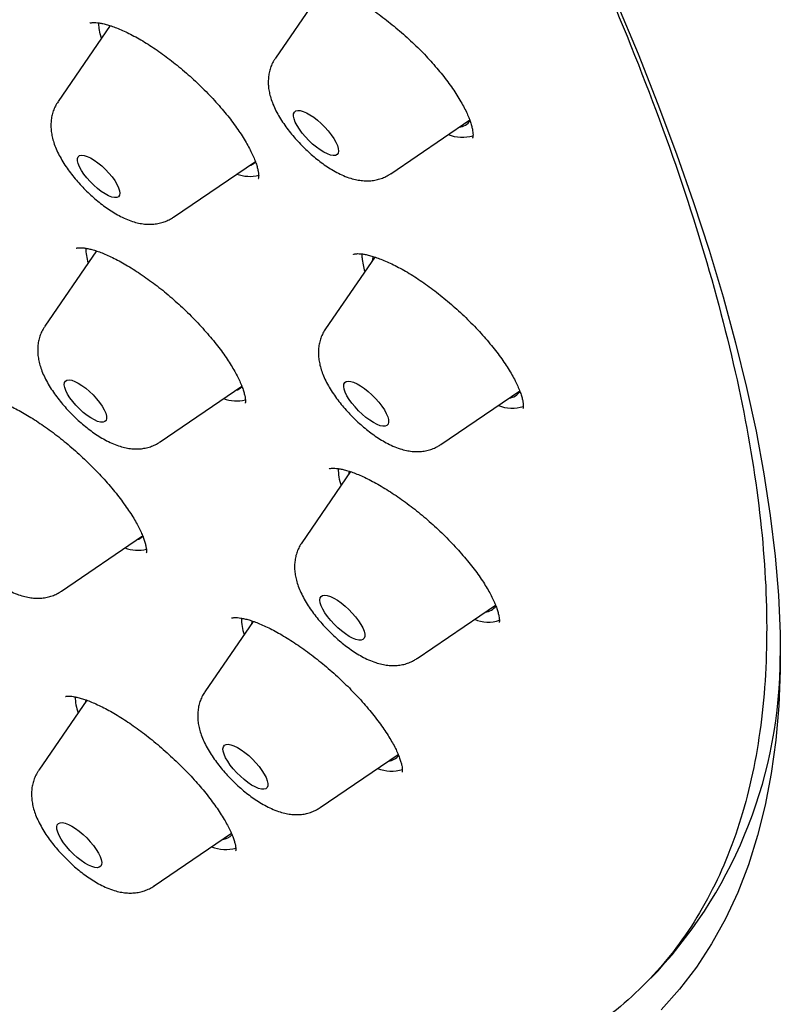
# Model space of a CAD drawing. Header units: millimetres. Extents: x 8 to 789, y 12 to 2370.
# Tile 13 of 85: x 606 to 617, y 785 to 799. Entities that reach past the tile are written whole.
import ezdxf

# ---------------------------------------------------------------- set-up
doc = ezdxf.new("R2010")
doc.units = ezdxf.units.MM

msp = doc.modelspace()

# ---------------------------------------------------------------- linework, layer by layer
at = {"color": 7, "linetype": 'Continuous', "lineweight": 30}
for p, q in [((610.297, 799.888), (609.554, 798.803)), ((607.084, 799.289), (606.306, 798.154)), ((607.082, 799.292), (607.08, 799.283)), ((611.278, 797.075), (612.457, 797.879)), ((608.03, 796.426), (609.254, 797.26)), ((606.88, 795.922), (606.109, 794.797)), ((611.038, 795.831), (610.303, 794.758)), ((610.849, 795.819), (610.85, 795.88)), ((607.833, 793.069), (609.052, 793.9)), ((612.027, 793.03), (613.204, 793.832)), ((610.676, 792.624), (609.947, 791.56)), ((610.657, 792.632), (610.645, 792.579)), ((606.358, 790.839), (607.57, 791.665)), ((611.671, 789.832), (612.842, 790.63)), ((609.222, 790.387), (608.5, 789.333)), ((606.734, 789.209), (606.017, 788.161)), ((610.224, 787.605), (611.388, 788.398)), ((607.741, 786.433), (608.896, 787.221)), ((615.046, 784.942), (615.266, 785.161))]:
    msp.add_line(p, q, dxfattribs=at)
at = {"color": 7, "linetype": 'Continuous', "lineweight": 30, "flags": 128}
for points in [[(614.651, 799.633), (614.972, 798.868), (615.27, 798.115), (615.547, 797.374), (615.801, 796.647), (616.034, 795.934), (616.243, 795.234), (616.43, 794.55), (616.594, 793.88), (616.735, 793.227), (616.853, 792.589), (616.948, 791.968), (617.02, 791.363), (617.069, 790.776), (617.094, 790.207), (617.096, 789.656), (617.075, 789.123), (617.03, 788.61), (616.963, 788.115), (616.872, 787.64), (616.758, 787.185), (616.621, 786.751), (616.461, 786.336), (616.278, 785.943), (616.072, 785.57), (615.844, 785.219), (615.593, 784.89), (615.32, 784.582)], [(606.922, 799.245), (606.918, 799.316), (606.919, 799.332)], [(606.954, 799.099), (606.936, 799.166), (606.922, 799.245)], [(609.833, 797.895), (609.825, 797.936), (609.826, 797.971), (609.837, 797.996), (609.858, 798.013), (609.887, 798.021), (609.923, 798.019), (609.967, 798.007), (610.016, 797.986), (610.07, 797.956), (610.126, 797.919), (610.183, 797.874), (610.239, 797.825), (610.293, 797.771), (610.344, 797.715), (610.389, 797.657), (610.427, 797.601), (610.458, 797.547), (610.48, 797.497), (610.493, 797.452), (610.497, 797.414), (610.491, 797.384), (610.475, 797.363), (610.45, 797.35), (610.417, 797.348), (610.377, 797.355), (610.33, 797.371), (610.279, 797.397), (610.224, 797.431), (610.167, 797.472), (610.11, 797.519), (610.055, 797.571), (610.002, 797.626), (609.954, 797.683), (609.913, 797.74), (609.878, 797.795), (609.851, 797.847), (609.833, 797.895)], [(606.597, 797.269), (606.598, 797.303), (606.609, 797.329), (606.629, 797.346), (606.659, 797.353), (606.697, 797.349), (606.741, 797.335), (606.792, 797.312), (606.846, 797.28), (606.902, 797.239), (606.959, 797.193), (607.014, 797.141), (607.066, 797.086), (607.113, 797.029), (607.154, 796.973), (607.187, 796.918), (607.211, 796.867), (607.225, 796.822), (607.23, 796.784), (607.224, 796.753), (607.208, 796.732), (607.183, 796.72), (607.149, 796.719), (607.108, 796.727), (607.06, 796.746), (607.008, 796.774), (606.952, 796.81), (606.896, 796.854), (606.839, 796.903), (606.786, 796.957), (606.736, 797.013), (606.692, 797.07), (606.655, 797.126), (606.626, 797.178), (606.607, 797.227), (606.597, 797.269)], [(611.017, 795.841), (611.011, 795.825), (611.001, 795.776)], [(606.403, 793.955), (606.416, 793.978), (606.439, 793.992), (606.471, 793.996), (606.511, 793.99), (606.557, 793.973), (606.609, 793.947), (606.664, 793.913), (606.72, 793.871), (606.777, 793.823), (606.831, 793.77), (606.882, 793.714), (606.927, 793.657), (606.966, 793.601), (606.997, 793.548), (607.018, 793.498), (607.03, 793.454), (607.032, 793.418), (607.024, 793.39), (607.005, 793.371), (606.978, 793.362), (606.942, 793.363), (606.898, 793.375), (606.849, 793.396), (606.796, 793.426), (606.74, 793.465), (606.683, 793.51), (606.627, 793.561), (606.574, 793.615), (606.526, 793.672), (606.484, 793.728), (606.449, 793.784), (606.423, 793.835), (606.406, 793.882), (606.399, 793.922), (606.403, 793.955)], [(610.574, 793.897), (610.576, 793.93), (610.589, 793.955), (610.611, 793.97), (610.641, 793.976), (610.679, 793.972), (610.723, 793.959), (610.774, 793.937), (610.827, 793.906), (610.884, 793.867), (610.941, 793.822), (610.997, 793.771), (611.051, 793.717), (611.1, 793.66), (611.144, 793.603), (611.182, 793.547), (611.211, 793.494), (611.232, 793.444), (611.244, 793.401), (611.246, 793.364), (611.238, 793.335), (611.221, 793.315), (611.195, 793.304), (611.161, 793.303), (611.119, 793.311), (611.072, 793.329), (611.019, 793.356), (610.964, 793.391), (610.907, 793.433), (610.85, 793.481), (610.795, 793.534), (610.744, 793.59), (610.697, 793.647), (610.656, 793.703), (610.622, 793.758), (610.597, 793.81), (610.58, 793.857), (610.574, 793.897)], [(610.222, 790.737), (610.236, 790.76), (610.259, 790.774), (610.29, 790.778), (610.329, 790.773), (610.375, 790.758), (610.426, 790.735), (610.48, 790.702), (610.537, 790.662), (610.594, 790.616), (610.65, 790.565), (610.703, 790.51), (610.751, 790.454), (610.795, 790.397), (610.831, 790.341), (610.859, 790.288), (610.879, 790.239), (610.889, 790.197), (610.889, 790.161), (610.88, 790.134), (610.861, 790.115), (610.834, 790.106), (610.799, 790.106), (610.756, 790.116), (610.708, 790.135), (610.655, 790.163), (610.599, 790.2), (610.542, 790.243), (610.486, 790.292), (610.431, 790.345), (610.38, 790.401), (610.334, 790.458), (610.294, 790.514), (610.262, 790.569), (610.238, 790.62), (610.223, 790.666), (610.218, 790.705), (610.222, 790.737)], [(609.206, 790.394), (609.198, 790.355), (609.198, 790.351)], [(606.721, 789.216), (606.716, 789.189), (606.715, 789.18)], [(608.791, 788.535), (608.816, 788.548), (608.849, 788.551), (608.889, 788.544), (608.935, 788.528), (608.987, 788.503), (609.042, 788.469), (609.098, 788.428), (609.155, 788.381), (609.211, 788.329), (609.263, 788.274), (609.311, 788.217), (609.353, 788.16), (609.388, 788.105), (609.415, 788.053), (609.433, 788.005), (609.442, 787.963), (609.441, 787.929), (609.43, 787.903), (609.41, 787.885), (609.382, 787.878), (609.345, 787.88), (609.302, 787.891), (609.252, 787.912), (609.199, 787.941), (609.143, 787.979), (609.086, 788.023), (609.03, 788.072), (608.976, 788.126), (608.925, 788.182), (608.88, 788.239), (608.841, 788.296), (608.81, 788.35), (608.787, 788.4), (608.774, 788.445), (608.77, 788.483), (608.776, 788.513), (608.791, 788.535)], [(606.338, 787.378), (606.372, 787.379), (606.413, 787.371), (606.46, 787.353), (606.512, 787.327), (606.567, 787.292), (606.624, 787.25), (606.681, 787.202), (606.736, 787.15), (606.788, 787.094), (606.835, 787.037), (606.876, 786.98), (606.91, 786.925), (606.936, 786.874), (606.952, 786.827), (606.96, 786.786), (606.957, 786.753), (606.945, 786.728), (606.923, 786.712), (606.893, 786.706), (606.856, 786.709), (606.811, 786.722), (606.761, 786.745), (606.708, 786.775), (606.651, 786.814), (606.594, 786.859), (606.538, 786.909), (606.484, 786.963), (606.435, 787.02), (606.39, 787.077), (606.353, 787.133), (606.323, 787.187), (606.302, 787.236), (606.29, 787.28), (606.288, 787.317), (606.295, 787.346), (606.312, 787.367), (606.338, 787.378)]]:
    msp.add_lwpolyline(points, dxfattribs=at)
at = {"color": 7, "linetype": 'Continuous', "lineweight": 30}
for centre, radius, start, end in [((612.284, 797.975), 0.205, 273.9697, 330.2549), ((612.346, 798.188), 0.567, 248.3747, 286.424), ((609.112, 797.384), 0.194, 284.6136, 318.3958), ((609.17, 797.596), 0.56, 249.8027, 284.1422), ((607.458, 795.967), 0.737, 180.1241, 197.7463), ((611.699, 795.883), 0.852, 184.3076, 198.3524), ((608.912, 794.032), 0.199, 285.0169, 315.7655), ((613.032, 793.931), 0.206, 274.1069, 328.9894), ((608.974, 794.259), 0.578, 250.2777, 283.0865), ((613.092, 794.093), 0.521, 246.6763, 288.7773), ((611.223, 792.659), 0.73, 178.9823, 199.3567), ((607.434, 791.808), 0.206, 285.4592, 313.1011), ((607.5, 792.03), 0.58, 250.3001, 282.7465), ((612.676, 790.735), 0.208, 274.2736, 326.4882), ((609.796, 790.436), 0.751, 180.0478, 199.1515), ((612.736, 790.91), 0.534, 247.2261, 288.2416), ((610.135, 789.868), 6.963, 317.4664, 0.0239), ((607.35, 789.272), 0.788, 180.9584, 198.7381), ((611.228, 788.51), 0.211, 274.4683, 323.3525), ((611.29, 788.701), 0.552, 247.8371, 287.1308), ((608.747, 787.336), 0.208, 273.9688, 320.0068), ((608.81, 787.551), 0.573, 248.4551, 285.7189)]:
    msp.add_arc(centre, radius, start, end, dxfattribs=at)
for points, knots in [([(610.244, 807.925), (610.729, 807.123), (611.726, 805.475), (613.019, 803.062), (614.165, 800.687), (615.118, 798.412), (615.874, 796.25), (616.43, 794.215), (616.781, 792.32), (616.925, 790.575), (616.862, 788.992), (616.592, 787.58), (616.116, 786.348), (615.438, 785.304), (614.561, 784.455), (613.492, 783.805), (612.236, 783.358), (610.801, 783.117), (609.197, 783.084), (607.433, 783.259), (605.504, 783.644), (603.418, 784.242), (601.183, 785.059), (598.838, 786.068), (597.192, 786.907), (596.369, 787.327)], [0, 0, 0, 0, 0.041097, 0.084487, 0.127878, 0.171268, 0.214658, 0.258048, 0.301438, 0.344829, 0.388219, 0.431609, 0.474999, 0.51839, 0.56178, 0.60517, 0.64856, 0.69195, 0.735341, 0.778731, 0.822121, 0.866591, 0.911061, 0.95553, 1, 1, 1, 1]), ([(609.98, 799.924), (609.98, 799.924), (609.979, 799.924), (609.982, 799.926), (609.995, 799.93), (610.017, 799.933), (610.05, 799.935), (610.095, 799.933), (610.149, 799.926), (610.213, 799.913), (610.287, 799.893), (610.369, 799.865), (610.457, 799.83), (610.552, 799.788), (610.651, 799.738), (610.754, 799.682), (610.858, 799.619), (610.966, 799.55), (611.075, 799.474), (611.187, 799.391), (611.299, 799.303), (611.411, 799.21), (611.521, 799.113), (611.628, 799.014), (611.731, 798.912), (611.829, 798.809), (611.922, 798.706), (612.009, 798.603), (612.091, 798.5), (612.167, 798.398), (612.236, 798.297), (612.298, 798.199), (612.352, 798.106), (612.398, 798.018), (612.436, 797.936), (612.464, 797.862), (612.485, 797.796), (612.498, 797.74), (612.505, 797.693), (612.507, 797.655), (612.505, 797.629), (612.502, 797.613), (612.499, 797.608), (612.5, 797.609), (612.5, 797.609)], [0, 0, 0, 0, 0.003169, 0.02738, 0.049507, 0.06999, 0.091615, 0.113626, 0.136304, 0.159721, 0.183836, 0.208537, 0.233673, 0.259078, 0.284592, 0.310035, 0.335173, 0.360598, 0.38646, 0.412678, 0.439159, 0.465802, 0.492503, 0.51913, 0.545597, 0.571839, 0.59778, 0.623589, 0.649547, 0.675582, 0.701609, 0.727527, 0.753234, 0.778619, 0.803574, 0.828002, 0.851827, 0.875082, 0.89834, 0.921476, 0.944635, 0.968064, 0.992401, 1, 1, 1, 1]), ([(606.782, 799.327), (606.782, 799.326), (606.78, 799.326), (606.787, 799.329), (606.803, 799.333), (606.831, 799.336), (606.87, 799.335), (606.919, 799.33), (606.977, 799.319), (607.044, 799.302), (607.119, 799.278), (607.203, 799.247), (607.293, 799.207), (607.39, 799.161), (607.492, 799.106), (607.597, 799.045), (607.704, 798.977), (607.813, 798.904), (607.922, 798.825), (608.031, 798.74), (608.141, 798.651), (608.251, 798.556), (608.36, 798.457), (608.466, 798.355), (608.569, 798.251), (608.666, 798.146), (608.757, 798.042), (608.842, 797.94), (608.92, 797.838), (608.992, 797.738), (609.058, 797.64), (609.117, 797.544), (609.167, 797.453), (609.21, 797.367), (609.244, 797.287), (609.27, 797.216), (609.288, 797.154), (609.297, 797.111), (609.301, 797.081), (609.304, 797.055), (609.304, 797.03), (609.301, 797.012), (609.298, 797.004), (609.299, 797.004), (609.299, 797.004)], [0, 0, 0, 0, 0.008749, 0.032408, 0.054747, 0.078367, 0.10142, 0.124157, 0.146792, 0.17018, 0.194291, 0.219057, 0.244368, 0.270096, 0.296107, 0.322268, 0.348447, 0.374522, 0.400375, 0.426402, 0.452876, 0.479693, 0.50673, 0.533854, 0.560884, 0.587679, 0.614119, 0.640118, 0.665881, 0.691874, 0.717984, 0.744103, 0.770087, 0.795801, 0.821106, 0.845872, 0.869991, 0.8934, 0.904679, 0.917864, 0.940682, 0.96369, 0.987373, 1, 1, 1, 1]), ([(609.554, 798.801), (609.546, 798.789), (609.522, 798.756), (609.494, 798.695), (609.468, 798.621), (609.453, 798.546), (609.446, 798.469), (609.448, 798.39), (609.458, 798.309), (609.478, 798.225), (609.508, 798.135), (609.549, 798.041), (609.6, 797.944), (609.66, 797.848), (609.725, 797.755), (609.795, 797.666), (609.868, 797.581), (609.946, 797.499), (610.026, 797.42), (610.11, 797.345), (610.196, 797.275), (610.285, 797.209), (610.377, 797.149), (610.472, 797.094), (610.573, 797.045), (610.673, 797.008), (610.768, 796.983), (610.855, 796.971), (610.938, 796.968), (611.018, 796.974), (611.096, 796.99), (611.17, 797.016), (611.231, 797.044), (611.264, 797.067), (611.276, 797.076)], [0, 0, 0, 0, 0.01422, 0.040356, 0.066294, 0.092308, 0.118737, 0.146025, 0.174768, 0.205732, 0.239701, 0.27683, 0.315493, 0.353187, 0.38955, 0.424885, 0.45955, 0.493843, 0.528011, 0.562261, 0.596777, 0.631827, 0.667752, 0.705013, 0.744208, 0.785844, 0.819739, 0.850649, 0.879525, 0.907095, 0.933839, 0.960069, 0.985988, 1, 1, 1, 1]), ([(606.306, 798.152), (606.292, 798.13), (606.264, 798.086), (606.234, 798.014), (606.213, 797.939), (606.201, 797.863), (606.198, 797.786), (606.204, 797.706), (606.218, 797.624), (606.242, 797.538), (606.277, 797.446), (606.322, 797.35), (606.378, 797.253), (606.44, 797.158), (606.507, 797.067), (606.578, 796.98), (606.654, 796.896), (606.733, 796.815), (606.815, 796.738), (606.899, 796.665), (606.987, 796.597), (607.077, 796.533), (607.17, 796.475), (607.268, 796.423), (607.366, 796.38), (607.462, 796.348), (607.552, 796.329), (607.637, 796.319), (607.719, 796.32), (607.798, 796.329), (607.875, 796.349), (607.948, 796.378), (608, 796.404), (608.025, 796.423), (608.029, 796.426)], [0, 0, 0, 0, 0.025663, 0.05168, 0.077613, 0.103759, 0.130497, 0.158333, 0.187938, 0.220125, 0.255528, 0.293663, 0.332034, 0.369129, 0.404997, 0.439998, 0.474465, 0.508672, 0.542856, 0.577188, 0.611897, 0.647277, 0.683715, 0.721733, 0.761954, 0.798121, 0.830866, 0.860957, 0.889303, 0.916535, 0.943068, 0.969168, 0.995011, 1, 1, 1, 1]), ([(606.575, 795.963), (606.576, 795.963), (606.576, 795.963), (606.589, 795.967), (606.612, 795.97), (606.648, 795.971), (606.693, 795.968), (606.748, 795.959), (606.812, 795.943), (606.885, 795.921), (606.964, 795.892), (607.05, 795.856), (607.143, 795.812), (607.242, 795.76), (607.346, 795.701), (607.453, 795.635), (607.563, 795.562), (607.675, 795.483), (607.786, 795.4), (607.897, 795.312), (608.005, 795.22), (608.112, 795.125), (608.217, 795.026), (608.32, 794.924), (608.42, 794.819), (608.516, 794.714), (608.606, 794.608), (608.69, 794.504), (608.766, 794.403), (608.834, 794.305), (608.894, 794.211), (608.947, 794.121), (608.993, 794.035), (609.031, 793.955), (609.06, 793.881), (609.082, 793.815), (609.096, 793.759), (609.104, 793.713), (609.106, 793.678), (609.105, 793.656), (609.103, 793.648), (609.103, 793.645), (609.103, 793.645), (609.103, 793.646)], [0, 0, 0, 0, 0.01976, 0.042431, 0.066327, 0.089768, 0.113249, 0.136981, 0.161064, 0.18545, 0.209909, 0.234747, 0.260231, 0.286259, 0.312721, 0.339496, 0.366461, 0.393494, 0.420452, 0.447245, 0.4738, 0.500289, 0.527191, 0.554409, 0.581828, 0.609314, 0.636673, 0.663759, 0.690437, 0.716592, 0.74218, 0.768081, 0.793956, 0.819708, 0.8452, 0.870288, 0.894838, 0.918763, 0.942053, 0.964846, 0.986432, 0.992981, 1, 1, 1, 1]), ([(610.721, 795.871), (610.721, 795.871), (610.721, 795.871), (610.73, 795.875), (610.751, 795.879), (610.784, 795.882), (610.827, 795.88), (610.88, 795.873), (610.941, 795.86), (611.01, 795.841), (611.089, 795.815), (611.175, 795.781), (611.269, 795.74), (611.368, 795.691), (611.473, 795.634), (611.58, 795.571), (611.689, 795.501), (611.798, 795.426), (611.908, 795.346), (612.018, 795.261), (612.128, 795.17), (612.238, 795.075), (612.346, 794.976), (612.451, 794.874), (612.553, 794.77), (612.649, 794.666), (612.739, 794.562), (612.823, 794.46), (612.9, 794.359), (612.97, 794.26), (613.033, 794.164), (613.089, 794.071), (613.136, 793.982), (613.176, 793.899), (613.208, 793.823), (613.231, 793.756), (613.247, 793.697), (613.255, 793.649), (613.258, 793.613), (613.257, 793.587), (613.255, 793.572), (613.252, 793.567), (613.253, 793.568), (613.253, 793.568)], [0, 0, 0, 0, 0.016962, 0.040384, 0.065156, 0.088653, 0.111764, 0.134948, 0.157329, 0.180665, 0.204859, 0.2298, 0.255344, 0.281324, 0.307569, 0.333912, 0.360162, 0.386212, 0.412043, 0.438175, 0.464655, 0.491402, 0.518326, 0.545327, 0.572275, 0.599066, 0.625619, 0.651868, 0.677709, 0.703615, 0.729541, 0.755415, 0.781141, 0.806605, 0.831686, 0.856267, 0.880249, 0.903581, 0.926292, 0.948652, 0.971662, 0.995545, 1, 1, 1, 1]), ([(606.109, 794.795), (606.1, 794.782), (606.076, 794.747), (606.047, 794.684), (606.022, 794.61), (606.007, 794.534), (606.001, 794.457), (606.003, 794.379), (606.015, 794.298), (606.035, 794.213), (606.066, 794.123), (606.107, 794.028), (606.159, 793.931), (606.219, 793.836), (606.285, 793.743), (606.355, 793.654), (606.429, 793.569), (606.506, 793.487), (606.587, 793.409), (606.671, 793.334), (606.758, 793.264), (606.846, 793.199), (606.938, 793.139), (607.034, 793.084), (607.132, 793.038), (607.229, 793.002), (607.32, 792.978), (607.407, 792.965), (607.49, 792.962), (607.57, 792.968), (607.648, 792.983), (607.723, 793.009), (607.784, 793.037), (607.818, 793.061), (607.831, 793.07)], [0, 0, 0, 0, 0.016153, 0.042268, 0.068204, 0.094238, 0.120715, 0.148088, 0.176967, 0.208126, 0.242337, 0.27966, 0.318301, 0.3559, 0.392181, 0.427459, 0.462091, 0.49637, 0.530541, 0.564805, 0.599352, 0.634455, 0.670463, 0.707844, 0.747205, 0.784503, 0.818563, 0.849575, 0.878518, 0.906131, 0.932904, 0.959152, 0.985083, 1, 1, 1, 1]), ([(610.303, 794.756), (610.297, 794.746), (610.274, 794.715), (610.246, 794.657), (610.22, 794.584), (610.203, 794.508), (610.195, 794.431), (610.196, 794.353), (610.206, 794.273), (610.225, 794.189), (610.253, 794.1), (610.293, 794.005), (610.344, 793.909), (610.402, 793.812), (610.467, 793.72), (610.536, 793.63), (610.61, 793.544), (610.687, 793.462), (610.767, 793.382), (610.85, 793.307), (610.936, 793.237), (611.025, 793.17), (611.116, 793.109), (611.211, 793.054), (611.312, 793.004), (611.411, 792.966), (611.507, 792.94), (611.594, 792.926), (611.677, 792.922), (611.758, 792.927), (611.836, 792.942), (611.911, 792.967), (611.974, 792.996), (612.011, 793.02), (612.025, 793.03)], [0, 0, 0, 0, 0.011545, 0.037716, 0.063664, 0.089657, 0.116025, 0.1432, 0.171761, 0.202457, 0.23609, 0.272929, 0.311613, 0.349445, 0.385936, 0.421361, 0.456081, 0.490401, 0.524573, 0.55881, 0.593288, 0.62827, 0.664089, 0.701188, 0.740156, 0.781541, 0.815867, 0.84709, 0.87617, 0.90387, 0.930697, 0.956978, 0.982928, 1, 1, 1, 1]), ([(605.095, 793.729), (605.094, 793.729), (605.093, 793.728), (605.098, 793.731), (605.114, 793.734), (605.142, 793.735), (605.181, 793.734), (605.23, 793.728), (605.289, 793.716), (605.356, 793.697), (605.432, 793.671), (605.516, 793.638), (605.605, 793.598), (605.7, 793.55), (605.799, 793.495), (605.902, 793.433), (606.009, 793.365), (606.119, 793.289), (606.231, 793.208), (606.344, 793.121), (606.455, 793.03), (606.566, 792.935), (606.673, 792.837), (606.777, 792.738), (606.876, 792.637), (606.972, 792.535), (607.065, 792.431), (607.152, 792.326), (607.234, 792.222), (607.309, 792.12), (607.377, 792.021), (607.437, 791.927), (607.488, 791.839), (607.53, 791.758), (607.564, 791.683), (607.59, 791.615), (607.609, 791.554), (607.621, 791.503), (607.626, 791.462), (607.627, 791.432), (607.626, 791.414), (607.624, 791.408), (607.624, 791.409), (607.624, 791.409)], [0, 0, 0, 0, 0.000922, 0.023108, 0.046417, 0.069234, 0.092172, 0.115547, 0.139493, 0.164008, 0.189025, 0.214444, 0.240166, 0.266003, 0.291676, 0.317883, 0.344538, 0.371554, 0.398831, 0.42626, 0.453723, 0.481088, 0.508264, 0.535177, 0.561835, 0.588714, 0.615905, 0.643299, 0.670762, 0.698095, 0.725132, 0.751715, 0.777696, 0.802954, 0.827829, 0.852855, 0.877648, 0.902095, 0.926117, 0.949714, 0.973043, 0.996441, 1, 1, 1, 1]), ([(604.634, 792.566), (604.621, 792.545), (604.593, 792.501), (604.563, 792.43), (604.541, 792.355), (604.529, 792.279), (604.526, 792.201), (604.531, 792.122), (604.545, 792.04), (604.569, 791.954), (604.603, 791.862), (604.648, 791.766), (604.703, 791.669), (604.765, 791.575), (604.832, 791.483), (604.903, 791.396), (604.978, 791.311), (605.057, 791.231), (605.139, 791.153), (605.224, 791.08), (605.311, 791.012), (605.401, 790.948), (605.494, 790.89), (605.591, 790.837), (605.69, 790.794), (605.786, 790.762), (605.876, 790.742), (605.961, 790.732), (606.043, 790.732), (606.123, 790.741), (606.2, 790.76), (606.273, 790.789), (606.325, 790.816), (606.352, 790.835), (606.357, 790.838)], [0, 0, 0, 0, 0.024989, 0.051004, 0.076924, 0.103044, 0.129738, 0.157504, 0.187009, 0.21906, 0.254313, 0.292353, 0.330748, 0.367884, 0.403781, 0.438795, 0.473265, 0.507464, 0.54163, 0.575938, 0.610611, 0.645942, 0.682311, 0.720236, 0.760338, 0.796639, 0.829516, 0.859693, 0.88809, 0.915352, 0.941898, 0.968002, 0.993844, 1, 1, 1, 1]), ([(610.356, 792.667), (610.355, 792.667), (610.354, 792.666), (610.359, 792.669), (610.375, 792.673), (610.403, 792.676), (610.442, 792.676), (610.491, 792.671), (610.549, 792.66), (610.616, 792.644), (610.691, 792.62), (610.772, 792.589), (610.861, 792.551), (610.956, 792.505), (611.057, 792.451), (611.163, 792.39), (611.272, 792.322), (611.384, 792.248), (611.496, 792.168), (611.608, 792.084), (611.718, 791.996), (611.827, 791.904), (611.934, 791.808), (612.039, 791.709), (612.142, 791.607), (612.241, 791.503), (612.335, 791.398), (612.423, 791.294), (612.505, 791.191), (612.58, 791.09), (612.647, 790.994), (612.705, 790.901), (612.757, 790.813), (612.8, 790.729), (612.835, 790.651), (612.863, 790.58), (612.882, 790.518), (612.894, 790.465), (612.9, 790.423), (612.901, 790.392), (612.899, 790.374), (612.897, 790.367), (612.898, 790.368), (612.898, 790.368)], [0, 0, 0, 0, 0.002161, 0.025701, 0.050566, 0.074231, 0.097691, 0.121268, 0.145132, 0.169313, 0.193762, 0.218113, 0.242947, 0.268536, 0.294741, 0.321412, 0.348388, 0.375509, 0.402594, 0.42949, 0.456107, 0.482526, 0.509211, 0.536189, 0.563382, 0.590697, 0.618019, 0.645217, 0.672188, 0.698841, 0.725101, 0.750855, 0.776644, 0.802332, 0.827832, 0.853032, 0.877815, 0.902076, 0.925762, 0.948908, 0.971716, 0.994577, 1, 1, 1, 1]), ([(609.947, 791.558), (609.942, 791.55), (609.92, 791.521), (609.893, 791.465), (609.865, 791.392), (609.848, 791.316), (609.84, 791.24), (609.84, 791.162), (609.849, 791.081), (609.867, 790.998), (609.895, 790.909), (609.934, 790.815), (609.983, 790.718), (610.042, 790.622), (610.106, 790.529), (610.175, 790.439), (610.248, 790.353), (610.325, 790.27), (610.405, 790.191), (610.488, 790.115), (610.573, 790.044), (610.662, 789.978), (610.753, 789.916), (610.848, 789.86), (610.948, 789.81), (611.047, 789.771), (611.142, 789.744), (611.23, 789.729), (611.314, 789.724), (611.394, 789.729), (611.473, 789.743), (611.548, 789.766), (611.614, 789.796), (611.652, 789.821), (611.669, 789.832)], [0, 0, 0, 0, 0.009521, 0.035721, 0.061677, 0.087656, 0.113981, 0.141074, 0.169501, 0.199999, 0.233378, 0.269988, 0.308658, 0.346591, 0.383181, 0.418676, 0.45344, 0.487782, 0.521957, 0.556186, 0.590637, 0.62557, 0.661309, 0.698289, 0.737088, 0.778278, 0.81293, 0.844398, 0.873639, 0.901441, 0.928332, 0.954653, 0.980626, 1, 1, 1, 1]), ([(608.903, 790.437), (608.903, 790.437), (608.905, 790.438), (608.921, 790.441), (608.948, 790.444), (608.986, 790.443), (609.034, 790.437), (609.092, 790.426), (609.159, 790.409), (609.235, 790.384), (609.318, 790.352), (609.407, 790.313), (609.501, 790.267), (609.6, 790.213), (609.703, 790.153), (609.811, 790.085), (609.921, 790.011), (610.034, 789.93), (610.148, 789.844), (610.261, 789.754), (610.372, 789.66), (610.48, 789.564), (610.584, 789.466), (610.684, 789.366), (610.782, 789.264), (610.875, 789.16), (610.964, 789.056), (611.047, 788.953), (611.123, 788.852), (611.191, 788.754), (611.252, 788.66), (611.304, 788.571), (611.348, 788.489), (611.383, 788.413), (611.411, 788.344), (611.43, 788.284), (611.443, 788.232), (611.449, 788.19), (611.45, 788.16), (611.449, 788.141), (611.447, 788.134), (611.447, 788.136), (611.447, 788.136)], [0, 0, 0, 0, 0.021394, 0.044716, 0.067517, 0.090439, 0.113807, 0.137753, 0.162269, 0.187271, 0.21264, 0.238248, 0.264026, 0.289508, 0.315678, 0.342408, 0.369569, 0.397019, 0.424608, 0.452162, 0.479526, 0.506589, 0.533302, 0.559998, 0.587036, 0.614284, 0.641652, 0.66902, 0.69625, 0.723223, 0.749826, 0.775956, 0.801526, 0.826704, 0.851734, 0.876474, 0.900837, 0.924763, 0.948269, 0.971516, 0.994838, 1, 1, 1, 1]), ([(608.501, 789.332), (608.496, 789.325), (608.475, 789.297), (608.447, 789.242), (608.419, 789.169), (608.401, 789.093), (608.393, 789.017), (608.392, 788.939), (608.401, 788.859), (608.418, 788.775), (608.446, 788.687), (608.484, 788.593), (608.533, 788.497), (608.591, 788.4), (608.655, 788.307), (608.723, 788.217), (608.796, 788.131), (608.873, 788.047), (608.953, 787.968), (609.036, 787.892), (609.121, 787.821), (609.209, 787.754), (609.3, 787.692), (609.395, 787.636), (609.495, 787.586), (609.594, 787.546), (609.689, 787.519), (609.777, 787.503), (609.861, 787.497), (609.942, 787.501), (610.02, 787.514), (610.096, 787.537), (610.164, 787.567), (610.204, 787.593), (610.222, 787.604)], [0, 0, 0, 0, 0.008325, 0.034539, 0.060496, 0.086459, 0.112749, 0.139778, 0.168105, 0.198457, 0.231647, 0.268079, 0.306683, 0.344679, 0.381334, 0.416872, 0.45166, 0.48601, 0.52018, 0.554395, 0.588818, 0.623707, 0.659381, 0.696267, 0.734936, 0.775973, 0.810851, 0.842492, 0.871845, 0.899716, 0.926649, 0.952993, 0.978977, 1, 1, 1, 1]), ([(606.42, 789.266), (606.421, 789.266), (606.421, 789.266), (606.427, 789.267), (606.435, 789.269), (606.455, 789.27), (606.489, 789.27), (606.533, 789.264), (606.588, 789.254), (606.652, 789.237), (606.725, 789.213), (606.807, 789.182), (606.895, 789.143), (606.99, 789.097), (607.089, 789.044), (607.191, 788.984), (607.297, 788.918), (607.404, 788.846), (607.514, 788.767), (607.626, 788.683), (607.739, 788.593), (607.851, 788.498), (607.962, 788.4), (608.069, 788.3), (608.173, 788.199), (608.271, 788.097), (608.364, 787.996), (608.452, 787.894), (608.535, 787.792), (608.612, 787.692), (608.683, 787.593), (608.746, 787.497), (608.802, 787.406), (608.849, 787.321), (608.887, 787.243), (608.917, 787.173), (608.938, 787.112), (608.952, 787.06), (608.96, 787.018), (608.962, 786.987), (608.962, 786.967), (608.96, 786.959), (608.96, 786.96), (608.96, 786.96)], [0, 0, 0, 0, 0.020339, 0.0233157, 0.0370126, 0.0589066, 0.0809957, 0.1036811, 0.1271385, 0.1513924, 0.1763793, 0.2019838, 0.2280648, 0.2544742, 0.2810716, 0.307725, 0.3342838, 0.3607672, 0.3877998, 0.4152707, 0.4430583, 0.4710261, 0.4990207, 0.526863, 0.5544269, 0.5816093, 0.608385, 0.6354175, 0.6626373, 0.6899846, 0.7173408, 0.7445544, 0.7714885, 0.7980038, 0.8239664, 0.8492564, 0.8737754, 0.8978919, 0.9217459, 0.9452787, 0.9686224, 0.9920497, 1, 1, 1, 1]), ([(606.017, 788.16), (606.009, 788.147), (605.985, 788.113), (605.956, 788.052), (605.931, 787.978), (605.915, 787.903), (605.909, 787.826), (605.911, 787.747), (605.921, 787.667), (605.941, 787.582), (605.971, 787.492), (606.012, 787.398), (606.064, 787.301), (606.123, 787.205), (606.189, 787.112), (606.258, 787.023), (606.332, 786.938), (606.41, 786.856), (606.49, 786.777), (606.574, 786.702), (606.66, 786.632), (606.749, 786.567), (606.841, 786.506), (606.937, 786.451), (607.038, 786.403), (607.138, 786.366), (607.233, 786.341), (607.319, 786.329), (607.402, 786.326), (607.469, 786.331), (607.509, 786.339), (607.523, 786.341)], [0, 0, 0, 0, 0.016017, 0.044378, 0.072528, 0.100766, 0.12946, 0.159095, 0.190321, 0.223969, 0.260891, 0.301232, 0.34319, 0.384077, 0.423524, 0.46186, 0.499475, 0.536689, 0.573774, 0.610948, 0.648415, 0.686467, 0.725476, 0.765942, 0.808518, 0.853746, 0.890465, 0.923964, 0.955272, 0.984673, 1, 1, 1, 1]), ([(607.523, 786.341), (607.548, 786.348), (607.599, 786.36), (607.671, 786.392), (607.718, 786.416), (607.739, 786.433), (607.74, 786.433)], [0, 0, 0, 0, 0.334738, 0.664733, 0.991803, 1, 1, 1, 1])]:
    msp.add_open_spline(points, degree=3, knots=knots, dxfattribs=at)

doc.saveas('drawing.dxf')
